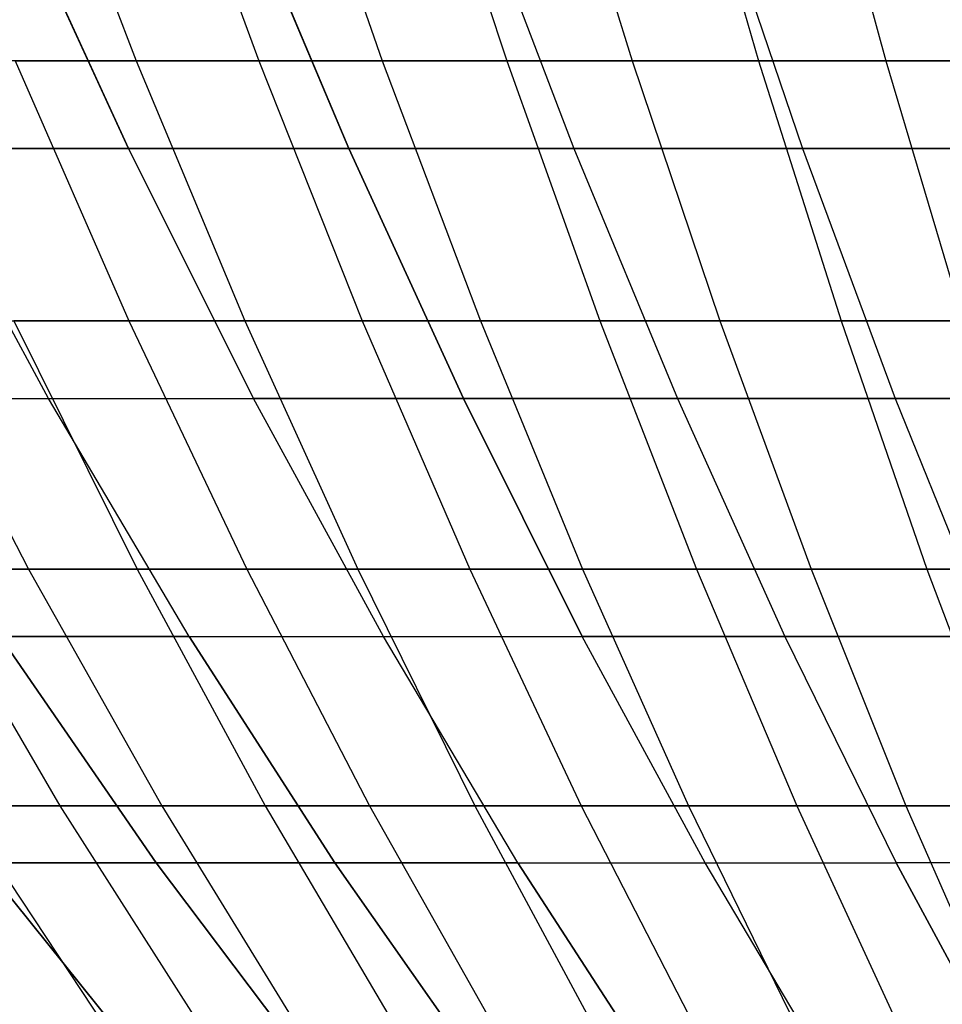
# Model space of a CAD drawing. Extents: x -125 to 125, y -143 to 0.
# Tile 45 of 241: x -18.34 to -12.09, y -131.24 to -124.57. Entities that reach past the tile are written whole.
import ezdxf

# ---------------------------------------------------------------- set-up
doc = ezdxf.new("R2010")
doc.units = 0
doc.header["$LTSCALE"] = 25.4
doc.layers.get('0').update_dxf_attribs({"linetype": 'CONTINUOUS'})

# ---------------------------------------------------------------- blocks, each defined once
blk = doc.blocks.new('NL2500026672_STL')
at = {"color": 0}
for p, q in [((-18.2515, -123.0214, -40.6853), (-17.5473, -124.8536, -39.1156)), ((-18.2515, -123.0214, -40.6853), (-17.5473, -124.8536, -39.1156)), ((-17.3896, -123.0214, 41.061), (-16.7187, -124.8536, 39.4769)), ((-17.3896, -123.0214, 41.061), (-16.7187, -124.8536, 39.4769)), ((-16.5201, -123.0214, -41.4185), (-15.8827, -124.8536, -39.8206)), ((-16.5201, -123.0214, -41.4185), (-15.8827, -124.8536, -39.8206)), ((-15.6432, -123.0214, 41.7576), (-15.0397, -124.8536, 40.1466)), ((-15.6432, -123.0214, 41.7576), (-15.0397, -124.8536, 40.1466)), ((-14.7593, -123.0214, -42.0781), (-14.1899, -124.8536, -40.4547)), ((-14.7593, -123.0214, -42.0781), (-14.1899, -124.8536, -40.4547)), ((-13.8689, -123.0214, 42.3799), (-13.3339, -124.8536, 40.7449)), ((-13.8689, -123.0214, 42.3799), (-13.3339, -124.8536, 40.7449)), ((-12.9724, -123.0214, -42.6629), (-12.4719, -124.8536, -41.017)), ((-12.9724, -123.0214, -42.6629), (-12.4719, -124.8536, -41.017)), ((-17.5993, -125.4471, -33.808), (-18.4121, -123.6793, -35.3693)), ((-17.5993, -125.4471, -33.808), (-18.4121, -123.6793, -35.3693)), ((-18.4121, -123.6793, 35.3693), (-17.5993, -125.4471, 33.808)), ((-18.4121, -123.6793, 35.3693), (-17.5993, -125.4471, 33.808)), ((-16.1079, -125.4471, -34.5435), (-16.8518, -123.6793, -36.1387)), ((-16.8518, -123.6793, 36.1387), (-16.1079, -125.4471, 34.5435)), ((-16.8518, -123.6793, 36.1387), (-16.1079, -125.4471, 34.5435)), ((-16.1079, -125.4471, -34.5435), (-16.8518, -123.6793, -36.1387)), ((-15.2594, -123.6793, 36.8394), (-14.5858, -125.4471, 35.2132)), ((-15.2594, -123.6793, 36.8394), (-14.5858, -125.4471, 35.2132)), ((-15.2594, -123.6793, -36.8394), (-14.5858, -125.4471, -35.2132)), ((-15.2594, -123.6793, -36.8394), (-14.5858, -125.4471, -35.2132)), ((-13.6379, -123.6793, 37.4699), (-13.0359, -125.4471, 35.8159)), ((-13.6379, -123.6793, 37.4699), (-13.0359, -125.4471, 35.8159)), ((-13.6379, -123.6793, -37.4699), (-13.0359, -125.4471, -35.8159)), ((-13.6379, -123.6793, -37.4699), (-13.0359, -125.4471, -35.8159)), ((-17.5473, -124.8536, -39.1156), (-19.1807, -124.8536, -38.3411)), ((-17.5473, -124.8536, -39.1156), (-19.1807, -124.8536, -38.3411)), ((-18.3681, -124.8536, 38.737), (-16.7187, -124.8536, 39.4769)), ((-18.3681, -124.8536, 38.737), (-16.7187, -124.8536, 39.4769)), ((-18.3681, -124.8536, 38.737), (-17.5988, -126.6122, 37.1145)), ((-18.3681, -124.8536, 38.737), (-17.5988, -126.6122, 37.1145)), ((-15.8827, -124.8536, -39.8206), (-17.5473, -124.8536, -39.1156)), ((-17.5473, -124.8536, -39.1156), (-16.8124, -126.6122, -37.4773)), ((-15.8827, -124.8536, -39.8206), (-17.5473, -124.8536, -39.1156)), ((-17.5473, -124.8536, -39.1156), (-16.8124, -126.6122, -37.4773)), ((-16.7187, -124.8536, 39.4769), (-15.0397, -124.8536, 40.1466)), ((-16.7187, -124.8536, 39.4769), (-15.0397, -124.8536, 40.1466)), ((-16.7187, -124.8536, 39.4769), (-16.0185, -126.6122, 37.8235)), ((-16.7187, -124.8536, 39.4769), (-16.0185, -126.6122, 37.8235)), ((-14.1899, -124.8536, -40.4547), (-15.8827, -124.8536, -39.8206)), ((-15.8827, -124.8536, -39.8206), (-15.2175, -126.6122, -38.1528)), ((-14.1899, -124.8536, -40.4547), (-15.8827, -124.8536, -39.8206)), ((-15.8827, -124.8536, -39.8206), (-15.2175, -126.6122, -38.1528)), ((-15.0397, -124.8536, 40.1466), (-13.3339, -124.8536, 40.7449)), ((-15.0397, -124.8536, 40.1466), (-13.3339, -124.8536, 40.7449)), ((-15.0397, -124.8536, 40.1466), (-14.4098, -126.6122, 38.4651)), ((-15.0397, -124.8536, 40.1466), (-14.4098, -126.6122, 38.4651)), ((-12.4719, -124.8536, -41.017), (-14.1899, -124.8536, -40.4547)), ((-14.1899, -124.8536, -40.4547), (-13.5956, -126.6122, -38.7604)), ((-12.4719, -124.8536, -41.017), (-14.1899, -124.8536, -40.4547)), ((-14.1899, -124.8536, -40.4547), (-13.5956, -126.6122, -38.7604)), ((-13.3339, -124.8536, 40.7449), (-11.6043, -124.8536, 41.2708)), ((-13.3339, -124.8536, 40.7449), (-11.6043, -124.8536, 41.2708)), ((-13.3339, -124.8536, 40.7449), (-12.7754, -126.6122, 39.0384)), ((-13.3339, -124.8536, 40.7449), (-12.7754, -126.6122, 39.0384)), ((-10.7317, -124.8536, -41.5063), (-12.4719, -124.8536, -41.017)), ((-12.4719, -124.8536, -41.017), (-11.9495, -126.6122, -39.2991)), ((-10.7317, -124.8536, -41.5063), (-12.4719, -124.8536, -41.017)), ((-12.4719, -124.8536, -41.017), (-11.9495, -126.6122, -39.2991)), ((-18.1406, -127.1389, -31.4204), (-19.0573, -125.4471, -33.0081)), ((-19.0573, -125.4471, -33.0081), (-17.5993, -125.4471, -33.808)), ((-18.1406, -127.1389, -31.4204), (-19.0573, -125.4471, -33.0081)), ((-19.0573, -125.4471, -33.0081), (-17.5993, -125.4471, -33.808)), ((-18.1406, -127.1389, 31.4204), (-19.0573, -125.4471, 33.0081)), ((-17.5993, -125.4471, 33.808), (-19.0573, -125.4471, 33.0081)), ((-18.1406, -127.1389, 31.4204), (-19.0573, -125.4471, 33.0081)), ((-17.5993, -125.4471, 33.808), (-19.0573, -125.4471, 33.0081)), ((-16.7528, -127.1389, -32.1818), (-17.5993, -125.4471, -33.808)), ((-17.5993, -125.4471, -33.808), (-16.1079, -125.4471, -34.5435)), ((-16.7528, -127.1389, -32.1818), (-17.5993, -125.4471, -33.808)), ((-17.5993, -125.4471, -33.808), (-16.1079, -125.4471, -34.5435)), ((-16.1079, -125.4471, 34.5435), (-17.5993, -125.4471, 33.808)), ((-17.5993, -125.4471, 33.808), (-16.7528, -127.1389, 32.1818)), ((-17.5993, -125.4471, 33.808), (-16.7528, -127.1389, 32.1818)), ((-16.1079, -125.4471, 34.5435), (-17.5993, -125.4471, 33.808)), ((-15.3331, -127.1389, -32.8819), (-16.1079, -125.4471, -34.5435)), ((-14.5858, -125.4471, 35.2132), (-16.1079, -125.4471, 34.5435)), ((-16.1079, -125.4471, 34.5435), (-15.3331, -127.1389, 32.8819)), ((-14.5858, -125.4471, 35.2132), (-16.1079, -125.4471, 34.5435)), ((-16.1079, -125.4471, 34.5435), (-15.3331, -127.1389, 32.8819)), ((-16.1079, -125.4471, -34.5435), (-14.5858, -125.4471, -35.2132)), ((-15.3331, -127.1389, -32.8819), (-16.1079, -125.4471, -34.5435)), ((-16.1079, -125.4471, -34.5435), (-14.5858, -125.4471, -35.2132)), ((-13.0359, -125.4471, 35.8159), (-14.5858, -125.4471, 35.2132)), ((-14.5858, -125.4471, 35.2132), (-13.8842, -127.1389, 33.5195)), ((-13.0359, -125.4471, 35.8159), (-14.5858, -125.4471, 35.2132)), ((-14.5858, -125.4471, 35.2132), (-13.8842, -127.1389, 33.5195)), ((-14.5858, -125.4471, -35.2132), (-13.0359, -125.4471, -35.8159)), ((-14.5858, -125.4471, -35.2132), (-13.8842, -127.1389, -33.5195)), ((-14.5858, -125.4471, -35.2132), (-13.0359, -125.4471, -35.8159)), ((-14.5858, -125.4471, -35.2132), (-13.8842, -127.1389, -33.5195)), ((-11.4613, -125.4471, 36.3505), (-13.0359, -125.4471, 35.8159)), ((-13.0359, -125.4471, 35.8159), (-12.4089, -127.1389, 34.0932)), ((-11.4613, -125.4471, 36.3505), (-13.0359, -125.4471, 35.8159)), ((-13.0359, -125.4471, 35.8159), (-12.4089, -127.1389, 34.0932)), ((-13.0359, -125.4471, -35.8159), (-11.4613, -125.4471, -36.3505)), ((-13.0359, -125.4471, -35.8159), (-12.4089, -127.1389, -34.0932)), ((-13.0359, -125.4471, -35.8159), (-12.4089, -127.1389, -34.0932)), ((-13.0359, -125.4471, -35.8159), (-11.4613, -125.4471, -36.3505)), ((-19.1478, -126.6122, 36.3397), (-17.5988, -126.6122, 37.1145)), ((-19.1478, -126.6122, 36.3397), (-17.5988, -126.6122, 37.1145)), ((-19.1478, -126.6122, 36.3397), (-18.2771, -128.294, 34.6873)), ((-19.1478, -126.6122, 36.3397), (-18.2771, -128.294, 34.6873)), ((-16.8124, -126.6122, -37.4773), (-18.3774, -126.6122, -36.7353)), ((-18.3774, -126.6122, -36.7353), (-17.5418, -128.294, -35.065)), ((-16.8124, -126.6122, -37.4773), (-18.3774, -126.6122, -36.7353)), ((-18.3774, -126.6122, -36.7353), (-17.5418, -128.294, -35.065)), ((-17.5988, -126.6122, 37.1145), (-16.0185, -126.6122, 37.8235)), ((-17.5988, -126.6122, 37.1145), (-16.0185, -126.6122, 37.8235)), ((-17.5988, -126.6122, 37.1145), (-16.7986, -128.294, 35.427)), ((-17.5988, -126.6122, 37.1145), (-16.7986, -128.294, 35.427)), ((-15.2175, -126.6122, -38.1528), (-16.8124, -126.6122, -37.4773)), ((-16.8124, -126.6122, -37.4773), (-16.048, -128.294, -35.7733)), ((-15.2175, -126.6122, -38.1528), (-16.8124, -126.6122, -37.4773)), ((-16.8124, -126.6122, -37.4773), (-16.048, -128.294, -35.7733)), ((-16.0185, -126.6122, 37.8235), (-14.4098, -126.6122, 38.4651)), ((-16.0185, -126.6122, 37.8235), (-14.4098, -126.6122, 38.4651)), ((-16.0185, -126.6122, 37.8235), (-15.2902, -128.294, 36.1037)), ((-16.0185, -126.6122, 37.8235), (-15.2902, -128.294, 36.1037)), ((-13.5956, -126.6122, -38.7604), (-15.2175, -126.6122, -38.1528)), ((-15.2175, -126.6122, -38.1528), (-14.5256, -128.294, -36.418)), ((-13.5956, -126.6122, -38.7604), (-15.2175, -126.6122, -38.1528)), ((-15.2175, -126.6122, -38.1528), (-14.5256, -128.294, -36.418)), ((-14.4098, -126.6122, 38.4651), (-12.7754, -126.6122, 39.0384)), ((-14.4098, -126.6122, 38.4651), (-12.7754, -126.6122, 39.0384)), ((-14.4098, -126.6122, 38.4651), (-13.7546, -128.294, 36.7162)), ((-14.4098, -126.6122, 38.4651), (-13.7546, -128.294, 36.7162)), ((-11.9495, -126.6122, -39.2991), (-13.5956, -126.6122, -38.7604)), ((-13.5956, -126.6122, -38.7604), (-12.9774, -128.294, -36.998)), ((-11.9495, -126.6122, -39.2991), (-13.5956, -126.6122, -38.7604)), ((-13.5956, -126.6122, -38.7604), (-12.9774, -128.294, -36.998)), ((-12.7754, -126.6122, 39.0384), (-11.1183, -126.6122, 39.5423)), ((-12.7754, -126.6122, 39.0384), (-11.1183, -126.6122, 39.5423)), ((-12.7754, -126.6122, 39.0384), (-12.1945, -128.294, 37.2634)), ((-12.7754, -126.6122, 39.0384), (-12.1945, -128.294, 37.2634)), ((-19.4939, -127.1389, -30.5993), (-18.1406, -127.1389, -31.4204)), ((-19.4939, -127.1389, -30.5993), (-18.1406, -127.1389, -31.4204)), ((-19.4939, -127.1389, 30.5993), (-18.1406, -127.1389, 31.4204)), ((-19.4939, -127.1389, 30.5993), (-18.1406, -127.1389, 31.4204)), ((-17.189, -128.7517, -29.7722), (-18.1406, -127.1389, -31.4204)), ((-18.1406, -127.1389, -31.4204), (-16.7528, -127.1389, -32.1818)), ((-17.189, -128.7517, -29.7722), (-18.1406, -127.1389, -31.4204)), ((-18.1406, -127.1389, -31.4204), (-16.7528, -127.1389, -32.1818)), ((-17.189, -128.7517, 29.7722), (-18.1406, -127.1389, 31.4204)), ((-18.1406, -127.1389, 31.4204), (-16.7528, -127.1389, 32.1818)), ((-18.1406, -127.1389, 31.4204), (-16.7528, -127.1389, 32.1818)), ((-17.189, -128.7517, 29.7722), (-18.1406, -127.1389, 31.4204)), ((-15.874, -128.7517, -30.4937), (-16.7528, -127.1389, -32.1818)), ((-16.7528, -127.1389, -32.1818), (-15.3331, -127.1389, -32.8819)), ((-15.874, -128.7517, -30.4937), (-16.7528, -127.1389, -32.1818)), ((-16.7528, -127.1389, -32.1818), (-15.3331, -127.1389, -32.8819)), ((-15.874, -128.7517, 30.4937), (-16.7528, -127.1389, 32.1818)), ((-15.3331, -127.1389, 32.8819), (-16.7528, -127.1389, 32.1818)), ((-15.874, -128.7517, 30.4937), (-16.7528, -127.1389, 32.1818)), ((-15.3331, -127.1389, 32.8819), (-16.7528, -127.1389, 32.1818)), ((-14.5288, -128.7517, -31.1571), (-15.3331, -127.1389, -32.8819)), ((-13.8842, -127.1389, 33.5195), (-15.3331, -127.1389, 32.8819)), ((-15.3331, -127.1389, 32.8819), (-14.5288, -128.7517, 31.1571)), ((-15.3331, -127.1389, 32.8819), (-14.5288, -128.7517, 31.1571)), ((-13.8842, -127.1389, 33.5195), (-15.3331, -127.1389, 32.8819)), ((-15.3331, -127.1389, -32.8819), (-13.8842, -127.1389, -33.5195)), ((-14.5288, -128.7517, -31.1571), (-15.3331, -127.1389, -32.8819)), ((-15.3331, -127.1389, -32.8819), (-13.8842, -127.1389, -33.5195)), ((-12.4089, -127.1389, 34.0932), (-13.8842, -127.1389, 33.5195)), ((-13.8842, -127.1389, 33.5195), (-13.1559, -128.7517, 31.7611)), ((-12.4089, -127.1389, 34.0932), (-13.8842, -127.1389, 33.5195)), ((-13.8842, -127.1389, -33.5195), (-12.4089, -127.1389, -34.0932)), ((-13.8842, -127.1389, 33.5195), (-13.1559, -128.7517, 31.7611)), ((-13.8842, -127.1389, -33.5195), (-13.1559, -128.7517, -31.7611)), ((-13.8842, -127.1389, -33.5195), (-12.4089, -127.1389, -34.0932)), ((-13.8842, -127.1389, -33.5195), (-13.1559, -128.7517, -31.7611)), ((-10.91, -127.1389, 34.602), (-12.4089, -127.1389, 34.0932)), ((-12.4089, -127.1389, 34.0932), (-11.758, -128.7517, 32.3048)), ((-10.91, -127.1389, 34.602), (-12.4089, -127.1389, 34.0932)), ((-12.4089, -127.1389, 34.0932), (-11.758, -128.7517, 32.3048)), ((-12.4089, -127.1389, -34.0932), (-10.91, -127.1389, -34.602)), ((-12.4089, -127.1389, -34.0932), (-11.758, -128.7517, -32.3048)), ((-12.4089, -127.1389, -34.0932), (-10.91, -127.1389, -34.602)), ((-12.4089, -127.1389, -34.0932), (-11.758, -128.7517, -32.3048)), ((-19.7232, -128.294, 33.886), (-18.2771, -128.294, 34.6873)), ((-19.7232, -128.294, 33.886), (-18.2771, -128.294, 34.6873)), ((-17.5418, -128.294, -35.065), (-19.0044, -128.294, -34.2943)), ((-19.0044, -128.294, -34.2943), (-18.0658, -129.8962, -32.6005)), ((-17.5418, -128.294, -35.065), (-19.0044, -128.294, -34.2943)), ((-19.0044, -128.294, -34.2943), (-18.0658, -129.8962, -32.6005)), ((-18.2771, -128.294, 34.6873), (-16.7986, -128.294, 35.427)), ((-18.2771, -128.294, 34.6873), (-16.7986, -128.294, 35.427)), ((-18.2771, -128.294, 34.6873), (-17.3745, -129.8962, 32.9742)), ((-18.2771, -128.294, 34.6873), (-17.3745, -129.8962, 32.9742)), ((-16.048, -128.294, -35.7733), (-17.5418, -128.294, -35.065)), ((-17.5418, -128.294, -35.065), (-16.6754, -129.8962, -33.3332)), ((-16.048, -128.294, -35.7733), (-17.5418, -128.294, -35.065)), ((-17.5418, -128.294, -35.065), (-16.6754, -129.8962, -33.3332)), ((-16.7986, -128.294, 35.427), (-15.2902, -128.294, 36.1037)), ((-16.7986, -128.294, 35.427), (-15.2902, -128.294, 36.1037)), ((-16.7986, -128.294, 35.427), (-15.9689, -129.8962, 33.6773)), ((-16.7986, -128.294, 35.427), (-15.9689, -129.8962, 33.6773)), ((-14.5256, -128.294, -36.418), (-16.048, -128.294, -35.7733)), ((-16.048, -128.294, -35.7733), (-15.2554, -129.8962, -34.0065)), ((-14.5256, -128.294, -36.418), (-16.048, -128.294, -35.7733)), ((-16.048, -128.294, -35.7733), (-15.2554, -129.8962, -34.0065)), ((-15.2902, -128.294, 36.1037), (-13.7546, -128.294, 36.7162)), ((-15.2902, -128.294, 36.1037), (-13.7546, -128.294, 36.7162)), ((-15.2902, -128.294, 36.1037), (-14.535, -129.8962, 34.3206)), ((-15.2902, -128.294, 36.1037), (-14.535, -129.8962, 34.3206)), ((-12.9774, -128.294, -36.998), (-14.5256, -128.294, -36.418)), ((-14.5256, -128.294, -36.418), (-13.8082, -129.8962, -34.6194)), ((-12.9774, -128.294, -36.998), (-14.5256, -128.294, -36.418)), ((-14.5256, -128.294, -36.418), (-13.8082, -129.8962, -34.6194)), ((-13.7546, -128.294, 36.7162), (-12.1945, -128.294, 37.2634)), ((-13.7546, -128.294, 36.7162), (-12.1945, -128.294, 37.2634)), ((-13.7546, -128.294, 36.7162), (-13.0753, -129.8962, 34.9028)), ((-13.7546, -128.294, 36.7162), (-13.0753, -129.8962, 34.9028)), ((-11.4062, -128.294, -37.5122), (-12.9774, -128.294, -36.998)), ((-12.9774, -128.294, -36.998), (-12.3365, -129.8962, -35.1707)), ((-11.4062, -128.294, -37.5122), (-12.9774, -128.294, -36.998)), ((-12.9774, -128.294, -36.998), (-12.3365, -129.8962, -35.1707)), ((-12.1945, -128.294, 37.2634), (-10.6128, -128.294, 37.7443)), ((-12.1945, -128.294, 37.2634), (-10.6128, -128.294, 37.7443)), ((-12.1945, -128.294, 37.2634), (-11.5923, -129.8962, 35.423)), ((-12.1945, -128.294, 37.2634), (-11.5923, -129.8962, 35.423)), ((-17.413, -130.2826, -27.3329), (-18.4713, -128.7517, -28.9941)), ((-18.4713, -128.7517, -28.9941), (-17.189, -128.7517, -29.7722)), ((-17.413, -130.2826, -27.3329), (-18.4713, -128.7517, -28.9941)), ((-18.4713, -128.7517, -28.9941), (-17.189, -128.7517, -29.7722)), ((-17.189, -128.7517, 29.7722), (-18.4713, -128.7517, 28.9941)), ((-18.4713, -128.7517, 28.9941), (-17.413, -130.2826, 27.3329)), ((-17.189, -128.7517, 29.7722), (-18.4713, -128.7517, 28.9941)), ((-18.4713, -128.7517, 28.9941), (-17.413, -130.2826, 27.3329)), ((-16.2042, -130.2826, -28.0664), (-17.189, -128.7517, -29.7722)), ((-17.189, -128.7517, -29.7722), (-15.874, -128.7517, -30.4937)), ((-16.2042, -130.2826, -28.0664), (-17.189, -128.7517, -29.7722)), ((-17.189, -128.7517, -29.7722), (-15.874, -128.7517, -30.4937)), ((-17.189, -128.7517, 29.7722), (-15.874, -128.7517, 30.4937)), ((-17.189, -128.7517, 29.7722), (-16.2042, -130.2826, 28.0664)), ((-17.189, -128.7517, 29.7722), (-16.2042, -130.2826, 28.0664)), ((-17.189, -128.7517, 29.7722), (-15.874, -128.7517, 30.4937)), ((-14.9645, -130.2826, -28.7465), (-15.874, -128.7517, -30.4937)), ((-15.874, -128.7517, -30.4937), (-14.5288, -128.7517, -31.1571)), ((-14.9645, -130.2826, -28.7465), (-15.874, -128.7517, -30.4937)), ((-15.874, -128.7517, -30.4937), (-14.5288, -128.7517, -31.1571)), ((-14.9645, -130.2826, 28.7465), (-15.874, -128.7517, 30.4937)), ((-15.874, -128.7517, 30.4937), (-14.5288, -128.7517, 31.1571)), ((-15.874, -128.7517, 30.4937), (-14.5288, -128.7517, 31.1571)), ((-14.9645, -130.2826, 28.7465), (-15.874, -128.7517, 30.4937)), ((-13.6964, -130.2826, -29.3719), (-14.5288, -128.7517, -31.1571)), ((-13.6964, -130.2826, 29.3719), (-14.5288, -128.7517, 31.1571)), ((-13.1559, -128.7517, 31.7611), (-14.5288, -128.7517, 31.1571)), ((-13.6964, -130.2826, 29.3719), (-14.5288, -128.7517, 31.1571)), ((-13.1559, -128.7517, 31.7611), (-14.5288, -128.7517, 31.1571)), ((-14.5288, -128.7517, -31.1571), (-13.1559, -128.7517, -31.7611)), ((-13.6964, -130.2826, -29.3719), (-14.5288, -128.7517, -31.1571)), ((-14.5288, -128.7517, -31.1571), (-13.1559, -128.7517, -31.7611)), ((-11.758, -128.7517, 32.3048), (-13.1559, -128.7517, 31.7611)), ((-13.1559, -128.7517, 31.7611), (-12.4021, -130.2826, 29.9414)), ((-13.1559, -128.7517, -31.7611), (-11.758, -128.7517, -32.3048)), ((-13.1559, -128.7517, -31.7611), (-12.4021, -130.2826, -29.9414)), ((-13.1559, -128.7517, 31.7611), (-12.4021, -130.2826, 29.9414)), ((-11.758, -128.7517, 32.3048), (-13.1559, -128.7517, 31.7611)), ((-13.1559, -128.7517, -31.7611), (-11.758, -128.7517, -32.3048)), ((-13.1559, -128.7517, -31.7611), (-12.4021, -130.2826, -29.9414)), ((-18.0658, -129.8962, -32.6005), (-19.424, -129.8962, -31.81)), ((-18.0658, -129.8962, -32.6005), (-19.424, -129.8962, -31.81)), ((-18.7491, -129.8962, 32.2124), (-17.3745, -129.8962, 32.9742)), ((-18.7491, -129.8962, 32.2124), (-17.3745, -129.8962, 32.9742)), ((-18.7491, -129.8962, 32.2124), (-17.7421, -131.4158, 30.4823)), ((-18.7491, -129.8962, 32.2124), (-17.7421, -131.4158, 30.4823)), ((-16.6754, -129.8962, -33.3332), (-18.0658, -129.8962, -32.6005)), ((-18.0658, -129.8962, -32.6005), (-17.0955, -131.4158, -30.8496)), ((-16.6754, -129.8962, -33.3332), (-18.0658, -129.8962, -32.6005)), ((-18.0658, -129.8962, -32.6005), (-17.0955, -131.4158, -30.8496)), ((-17.3745, -129.8962, 32.9742), (-15.9689, -129.8962, 33.6773)), ((-17.3745, -129.8962, 32.9742), (-15.9689, -129.8962, 33.6773)), ((-17.3745, -129.8962, 32.9742), (-16.4413, -131.4158, 31.2031)), ((-17.3745, -129.8962, 32.9742), (-16.4413, -131.4158, 31.2031)), ((-15.2554, -129.8962, -34.0065), (-16.6754, -129.8962, -33.3332)), ((-16.6754, -129.8962, -33.3332), (-15.7798, -131.4158, -31.5428)), ((-15.2554, -129.8962, -34.0065), (-16.6754, -129.8962, -33.3332)), ((-16.6754, -129.8962, -33.3332), (-15.7798, -131.4158, -31.5428)), ((-15.9689, -129.8962, 33.6773), (-14.535, -129.8962, 34.3206)), ((-15.9689, -129.8962, 33.6773), (-14.535, -129.8962, 34.3206)), ((-15.9689, -129.8962, 33.6773), (-15.1112, -131.4158, 31.8685)), ((-15.9689, -129.8962, 33.6773), (-15.1112, -131.4158, 31.8685)), ((-13.8082, -129.8962, -34.6194), (-15.2554, -129.8962, -34.0065)), ((-15.2554, -129.8962, -34.0065), (-14.436, -131.4158, -32.18)), ((-13.8082, -129.8962, -34.6194), (-15.2554, -129.8962, -34.0065)), ((-15.2554, -129.8962, -34.0065), (-14.436, -131.4158, -32.18)), ((-14.535, -129.8962, 34.3206), (-13.0753, -129.8962, 34.9028)), ((-14.535, -129.8962, 34.3206), (-13.0753, -129.8962, 34.9028)), ((-14.535, -129.8962, 34.3206), (-13.7543, -131.4158, 32.4772)), ((-14.535, -129.8962, 34.3206), (-13.7543, -131.4158, 32.4772)), ((-12.3365, -129.8962, -35.1707), (-13.8082, -129.8962, -34.6194)), ((-13.8082, -129.8962, -34.6194), (-13.0666, -131.4158, -32.76)), ((-12.3365, -129.8962, -35.1707), (-13.8082, -129.8962, -34.6194)), ((-13.8082, -129.8962, -34.6194), (-13.0666, -131.4158, -32.76)), ((-13.0753, -129.8962, 34.9028), (-11.5923, -129.8962, 35.423)), ((-13.0753, -129.8962, 34.9028), (-11.5923, -129.8962, 35.423)), ((-13.0753, -129.8962, 34.9028), (-12.373, -131.4158, 33.0282)), ((-13.0753, -129.8962, 34.9028), (-12.373, -131.4158, 33.0282)), ((-10.8429, -129.8962, -35.6595), (-12.3365, -129.8962, -35.1707)), ((-12.3365, -129.8962, -35.1707), (-11.6739, -131.4158, -33.2817)), ((-10.8429, -129.8962, -35.6595), (-12.3365, -129.8962, -35.1707)), ((-12.3365, -129.8962, -35.1707), (-11.6739, -131.4158, -33.2817)), ((-18.5887, -130.2826, 26.5473), (-17.4228, -131.7288, 24.8823)), ((-17.4228, -131.7288, -24.8823), (-18.5887, -130.2826, -26.5473)), ((-18.5887, -130.2826, -26.5473), (-17.413, -130.2826, -27.3329)), ((-17.4228, -131.7288, -24.8823), (-18.5887, -130.2826, -26.5473)), ((-18.5887, -130.2826, -26.5473), (-17.413, -130.2826, -27.3329)), ((-17.413, -130.2826, 27.3329), (-18.5887, -130.2826, 26.5473)), ((-18.5887, -130.2826, 26.5473), (-17.4228, -131.7288, 24.8823)), ((-17.413, -130.2826, 27.3329), (-18.5887, -130.2826, 26.5473)), ((-16.3209, -131.7288, -25.6186), (-17.413, -130.2826, -27.3329)), ((-17.413, -130.2826, -27.3329), (-16.2042, -130.2826, -28.0664)), ((-16.3209, -131.7288, -25.6186), (-17.413, -130.2826, -27.3329)), ((-17.413, -130.2826, -27.3329), (-16.2042, -130.2826, -28.0664)), ((-16.2042, -130.2826, 28.0664), (-17.413, -130.2826, 27.3329)), ((-17.413, -130.2826, 27.3329), (-16.3209, -131.7288, 25.6186)), ((-16.2042, -130.2826, 28.0664), (-17.413, -130.2826, 27.3329)), ((-17.413, -130.2826, 27.3329), (-16.3209, -131.7288, 25.6186)), ((-15.1879, -131.7288, -26.3061), (-16.2042, -130.2826, -28.0664)), ((-16.2042, -130.2826, -28.0664), (-14.9645, -130.2826, -28.7465)), ((-15.1879, -131.7288, -26.3061), (-16.2042, -130.2826, -28.0664)), ((-16.2042, -130.2826, -28.0664), (-14.9645, -130.2826, -28.7465)), ((-14.9645, -130.2826, 28.7465), (-16.2042, -130.2826, 28.0664)), ((-16.2042, -130.2826, 28.0664), (-15.1879, -131.7288, 26.3061)), ((-14.9645, -130.2826, 28.7465), (-16.2042, -130.2826, 28.0664)), ((-16.2042, -130.2826, 28.0664), (-15.1879, -131.7288, 26.3061)), ((-14.0259, -131.7288, -26.9436), (-14.9645, -130.2826, -28.7465)), ((-14.9645, -130.2826, -28.7465), (-13.6964, -130.2826, -29.3719)), ((-14.0259, -131.7288, -26.9436), (-14.9645, -130.2826, -28.7465)), ((-14.9645, -130.2826, -28.7465), (-13.6964, -130.2826, -29.3719)), ((-14.9645, -130.2826, 28.7465), (-13.6964, -130.2826, 29.3719)), ((-14.9645, -130.2826, 28.7465), (-14.0259, -131.7288, 26.9436)), ((-14.9645, -130.2826, 28.7465), (-14.0259, -131.7288, 26.9436)), ((-14.9645, -130.2826, 28.7465), (-13.6964, -130.2826, 29.3719)), ((-12.8373, -131.7288, -27.5297), (-13.6964, -130.2826, -29.3719)), ((-12.8373, -131.7288, 27.5297), (-13.6964, -130.2826, 29.3719)), ((-13.6964, -130.2826, 29.3719), (-12.4021, -130.2826, 29.9414)), ((-13.6964, -130.2826, 29.3719), (-12.4021, -130.2826, 29.9414)), ((-12.8373, -131.7288, 27.5297), (-13.6964, -130.2826, 29.3719)), ((-13.6964, -130.2826, -29.3719), (-12.4021, -130.2826, -29.9414)), ((-12.8373, -131.7288, -27.5297), (-13.6964, -130.2826, -29.3719)), ((-13.6964, -130.2826, -29.3719), (-12.4021, -130.2826, -29.9414)), ((-12.4021, -130.2826, -29.9414), (-11.6243, -131.7288, -28.0635)), ((-11.0843, -130.2826, -30.4539), (-12.4021, -130.2826, -29.9414)), ((-11.6243, -131.7288, 28.0635), (-12.4021, -130.2826, 29.9414)), ((-11.0843, -130.2826, 30.4539), (-12.4021, -130.2826, 29.9414)), ((-11.6243, -131.7288, 28.0635), (-12.4021, -130.2826, 29.9414)), ((-11.0843, -130.2826, -30.4539), (-12.4021, -130.2826, -29.9414)), ((-11.0843, -130.2826, 30.4539), (-12.4021, -130.2826, 29.9414)), ((-12.4021, -130.2826, -29.9414), (-11.6243, -131.7288, -28.0635))]:
    blk.add_line(p, q, dxfattribs=at)

msp = doc.modelspace()

# ---------------------------------------------------------------- block references
at = {"color": 253}
msp.add_blockref('NL2500026672_STL', (0, 0), dxfattribs=at)

doc.saveas('drawing.dxf')
